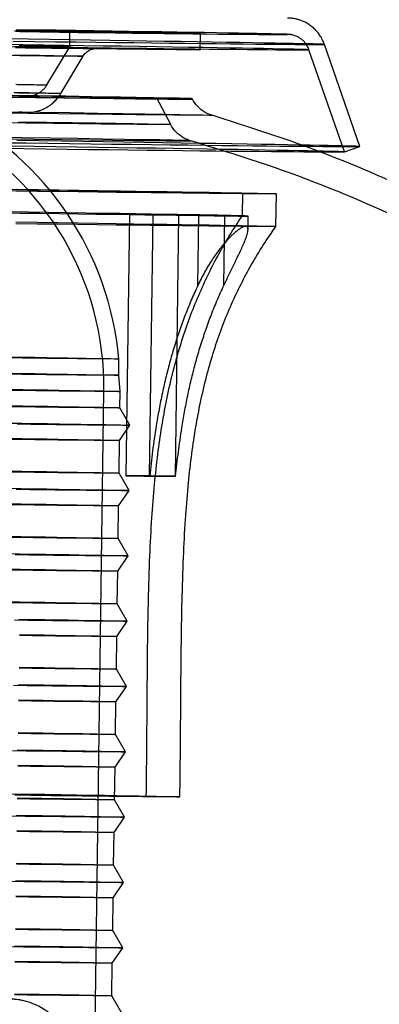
# Model space of a CAD drawing. Header units: millimetres. Extents: x 591 to 936, y 334 to 746.
# Tile 31 of 256: x 874 to 885, y 387 to 417. Entities that reach past the tile are written whole.
import ezdxf

# ---------------------------------------------------------------- set-up
doc = ezdxf.new("R2010")
doc.units = ezdxf.units.MM

msp = doc.modelspace()

# ---------------------------------------------------------------- linework, layer by layer
at = {"color": 7, "linetype": 'Continuous', "lineweight": 25}
for p, q in [((875.279, 416.579), (875.286, 417.044)), ((879.278, 416.489), (879.285, 416.989)), ((874.582, 415.409), (875.279, 416.579)), ((884.169, 413.526), (883.08, 416.652)), ((875.011, 415.153), (875.688, 416.289)), ((883.697, 413.362), (882.608, 416.487)), ((878.373, 414.199), (877.952, 415.005)), ((879.039, 414.976), (879.032, 414.99)), ((883.697, 413.361), (884.169, 413.526)), ((880.572, 411.409), (880.581, 412.093)), ((881.597, 411.078), (881.611, 412.078)), ((877.113, 411.448), (877.002, 403.448)), ((877.721, 403.436), (877.832, 411.435)), ((877.832, 411.435), (879.234, 411.415)), ((878.515, 403.43), (878.626, 411.429)), ((880.028, 411.408), (878.626, 411.429)), ((879.205, 409.274), (879.234, 411.415)), ((879.998, 409.267), (880.028, 411.408)), ((880.741, 410.98), (880.747, 411.396)), ((880.684, 411.08), (880.654, 411.08)), ((876.782, 406.522), (876.789, 407.022)), ((876.827, 406.027), (876.782, 406.522)), ((876.029, 384.536), (876.327, 406.034)), ((876.82, 405.527), (876.827, 406.027)), ((877.126, 404.992), (876.82, 405.527)), ((876.806, 404.527), (877.126, 404.992)), ((876.792, 403.527), (876.806, 404.527)), ((877.098, 402.992), (876.792, 403.527)), ((877.721, 403.436), (877.731, 403.436)), ((878.524, 403.43), (878.515, 403.43)), ((876.779, 402.527), (877.098, 402.992)), ((876.765, 401.527), (876.779, 402.527)), ((877.071, 400.993), (876.765, 401.528)), ((876.751, 400.528), (877.071, 400.993)), ((876.737, 399.528), (876.751, 400.528)), ((877.043, 398.993), (876.737, 399.528)), ((876.723, 398.528), (877.043, 398.993)), ((876.709, 397.528), (876.723, 398.528)), ((877.015, 396.993), (876.709, 397.528)), ((876.695, 396.528), (877.015, 396.993)), ((876.681, 395.528), (876.695, 396.528)), ((876.987, 394.993), (876.681, 395.528)), ((876.668, 394.528), (876.987, 394.993)), ((876.654, 393.528), (876.668, 394.528)), ((876.96, 392.993), (876.654, 393.528)), ((876.64, 392.528), (876.96, 392.993)), ((876.626, 391.528), (876.64, 392.528)), ((876.932, 390.994), (876.626, 391.529)), ((876.612, 390.529), (876.932, 390.994)), ((876.598, 389.529), (876.612, 390.529)), ((876.904, 388.994), (876.598, 389.529)), ((876.584, 388.529), (876.904, 388.994)), ((876.57, 387.529), (876.584, 388.529)), ((876.876, 386.994), (876.57, 387.529))]:
    msp.add_line(p, q, dxfattribs=at)
at = {"color": 7, "linetype": 'Continuous', "lineweight": 25, "flags": 128}
for points in [[(873.741, 417.076), (873.986, 417.072), (874.212, 417.068), (874.417, 417.065), (874.602, 417.061), (874.766, 417.058), (874.908, 417.055), (875.028, 417.052), (875.125, 417.05), (875.2, 417.048), (875.251, 417.047), (875.28, 417.045), (875.285, 417.044), (875.266, 417.043), (875.225, 417.043), (875.16, 417.043), (875.073, 417.043), (874.963, 417.044), (874.83, 417.045), (874.676, 417.046), (874.5, 417.048), (874.303, 417.05), (874.086, 417.052), (873.849, 417.054), (873.593, 417.057)], [(873.726, 417.089), (874.163, 417.082), (874.587, 417.075), (874.997, 417.069), (875.392, 417.063), (875.772, 417.057), (876.135, 417.051), (876.482, 417.045), (876.811, 417.04), (877.122, 417.034), (877.414, 417.029), (877.686, 417.024), (877.939, 417.02), (878.17, 417.016), (878.382, 417.012), (878.571, 417.008), (878.739, 417.004), (878.885, 417.001), (879.009, 416.998), (879.11, 416.996), (879.188, 416.994), (879.244, 416.992), (879.276, 416.99), (879.285, 416.989), (879.271, 416.988), (879.234, 416.987), (879.175, 416.987), (879.092, 416.987), (878.986, 416.987), (878.858, 416.988), (878.708, 416.989), (878.535, 416.99), (878.341, 416.992), (878.126, 416.994), (877.89, 416.996), (877.634, 416.998), (877.357, 417.001), (877.062, 417.004), (876.747, 417.008), (876.415, 417.011), (876.065, 417.015), (875.698, 417.02), (875.315, 417.024), (874.917, 417.029), (874.504, 417.034), (874.077, 417.039), (873.638, 417.045)], [(873.748, 417.042), (874.366, 417.034), (874.969, 417.026), (875.554, 417.019), (876.121, 417.012), (876.668, 417.005), (877.194, 416.999), (877.697, 416.993), (878.177, 416.987), (878.633, 416.982), (879.062, 416.978), (879.465, 416.973), (879.841, 416.969), (880.188, 416.966), (880.506, 416.963), (880.794, 416.96), (881.051, 416.958), (881.277, 416.956), (881.471, 416.955), (881.634, 416.955), (881.763, 416.954), (881.86, 416.954), (881.924, 416.955), (881.954, 416.956), (881.951, 416.958), (881.915, 416.96), (881.846, 416.962), (881.744, 416.965), (881.608, 416.969), (881.441, 416.973), (881.241, 416.977), (881.01, 416.982), (880.747, 416.987), (880.454, 416.992), (880.131, 416.998), (879.779, 417.004), (879.399, 417.011), (878.991, 417.018), (878.557, 417.025), (878.098, 417.033), (877.613, 417.04), (877.106, 417.048), (876.577, 417.057), (876.026, 417.065), (875.456, 417.074), (874.868, 417.083), (874.262, 417.092), (873.641, 417.102)], [(873.489, 416.583), (874.133, 416.574), (874.763, 416.566), (875.377, 416.559), (875.973, 416.551), (876.55, 416.544), (877.108, 416.537), (877.645, 416.531), (878.159, 416.525), (878.649, 416.519), (879.116, 416.514), (879.556, 416.509), (879.97, 416.505), (880.356, 416.501), (880.715, 416.497), (881.044, 416.494), (881.343, 416.491), (881.612, 416.489), (881.849, 416.487), (882.055, 416.486), (882.229, 416.485), (882.371, 416.485), (882.48, 416.485), (882.555, 416.485), (882.598, 416.486), (882.608, 416.488), (882.584, 416.49), (882.527, 416.492), (882.437, 416.495), (882.314, 416.498), (882.158, 416.502), (881.97, 416.506), (881.75, 416.51), (881.499, 416.515), (881.217, 416.521), (880.905, 416.527), (880.563, 416.533), (880.193, 416.539), (879.794, 416.546), (879.369, 416.553), (878.917, 416.561), (878.44, 416.568), (877.939, 416.577), (877.415, 416.585), (876.869, 416.593), (876.303, 416.602), (875.717, 416.611), (875.113, 416.621), (874.492, 416.63), (873.856, 416.639), (873.206, 416.649)], [(873.539, 416.752), (874.197, 416.743), (874.84, 416.735), (875.468, 416.727), (876.078, 416.72), (876.67, 416.712), (877.243, 416.705), (877.794, 416.699), (878.324, 416.693), (878.83, 416.687), (879.313, 416.681), (879.77, 416.676), (880.2, 416.671), (880.604, 416.667), (880.979, 416.663), (881.326, 416.66), (881.643, 416.657), (881.93, 416.654), (882.186, 416.652), (882.411, 416.651), (882.604, 416.65), (882.765, 416.649), (882.893, 416.649), (882.988, 416.649), (883.05, 416.65), (883.078, 416.651), (883.074, 416.653), (883.036, 416.655), (882.965, 416.658), (882.861, 416.661), (882.724, 416.664), (882.554, 416.668), (882.353, 416.672), (882.119, 416.677), (881.854, 416.682), (881.559, 416.688), (881.234, 416.694), (880.879, 416.7), (880.496, 416.707), (880.084, 416.714), (879.646, 416.721), (879.182, 416.729), (878.693, 416.737), (878.18, 416.745), (877.645, 416.754), (877.087, 416.762), (876.509, 416.771), (875.912, 416.781), (875.297, 416.79), (874.665, 416.8), (874.017, 416.809), (873.356, 416.819)], [(873.586, 416.592), (873.842, 416.589), (874.079, 416.587), (874.296, 416.584), (874.493, 416.583), (874.669, 416.581), (874.824, 416.58), (874.956, 416.579), (875.066, 416.578), (875.154, 416.578), (875.219, 416.578), (875.26, 416.578), (875.278, 416.579), (875.273, 416.58), (875.245, 416.581), (875.193, 416.583), (875.119, 416.585), (875.022, 416.587), (874.902, 416.59), (874.76, 416.593), (874.596, 416.596), (874.411, 416.599), (874.205, 416.603), (873.979, 416.607), (873.734, 416.611)], [(873.624, 416.554), (873.931, 416.55), (874.221, 416.547), (874.493, 416.544), (874.746, 416.541), (874.98, 416.539), (875.193, 416.537), (875.385, 416.535), (875.556, 416.534), (875.705, 416.533), (875.832, 416.532), (875.937, 416.531), (876.018, 416.531), (876.077, 416.531), (876.112, 416.532), (876.125, 416.533), (876.113, 416.534), (876.079, 416.535), (876.021, 416.537), (875.941, 416.539), (875.837, 416.542), (875.711, 416.544), (875.563, 416.547), (875.393, 416.551), (875.201, 416.554), (874.989, 416.558), (874.756, 416.562), (874.504, 416.567), (874.233, 416.571), (873.944, 416.576), (873.637, 416.581)], [(873.719, 416.589), (874.156, 416.582), (874.58, 416.575), (874.99, 416.569), (875.385, 416.563), (875.765, 416.557), (876.128, 416.551), (876.475, 416.545), (876.804, 416.54), (877.115, 416.534), (877.407, 416.529), (877.679, 416.525), (877.932, 416.52), (878.164, 416.516), (878.375, 416.512), (878.564, 416.508), (878.732, 416.505), (878.878, 416.501), (879.002, 416.499), (879.103, 416.496), (879.181, 416.494), (879.237, 416.492), (879.269, 416.49), (879.278, 416.489), (879.264, 416.488), (879.227, 416.487), (879.168, 416.487), (879.085, 416.487), (878.979, 416.487), (878.851, 416.488), (878.701, 416.489), (878.528, 416.49), (878.334, 416.492), (878.119, 416.494), (877.883, 416.496), (877.627, 416.498), (877.35, 416.501), (877.055, 416.504), (876.74, 416.508), (876.408, 416.512), (876.058, 416.516), (875.691, 416.52), (875.308, 416.524), (874.91, 416.529), (874.497, 416.534), (874.07, 416.539), (873.631, 416.545)], [(873.554, 416.331), (873.839, 416.326), (874.106, 416.322), (874.355, 416.317), (874.584, 416.313), (874.793, 416.31), (874.981, 416.306), (875.148, 416.303), (875.293, 416.3), (875.416, 416.297), (875.516, 416.295), (875.594, 416.293), (875.648, 416.291), (875.68, 416.29), (875.688, 416.289), (875.673, 416.288), (875.634, 416.287), (875.573, 416.287), (875.488, 416.288), (875.381, 416.288), (875.251, 416.289), (875.099, 416.29), (874.926, 416.292), (874.731, 416.293), (874.516, 416.296), (874.281, 416.298), (874.027, 416.301), (873.754, 416.304), (873.463, 416.307)], [(873.628, 415.43), (873.821, 415.427), (873.994, 415.424), (874.145, 415.421), (874.274, 415.418), (874.381, 415.416), (874.466, 415.414), (874.527, 415.412), (874.566, 415.41), (874.581, 415.409), (874.574, 415.408), (874.543, 415.408), (874.488, 415.408), (874.411, 415.408), (874.312, 415.408), (874.189, 415.409), (874.045, 415.41), (873.88, 415.412), (873.693, 415.414)], [(872.797, 415.053), (873.763, 415.041), (874.671, 415.03), (875.511, 415.02), (876.276, 415.011), (876.958, 415.004), (877.552, 414.998), (878.051, 414.993), (878.452, 414.99), (878.75, 414.988), (878.942, 414.988), (879.027, 414.989), (879.004, 414.992), (878.873, 414.996), (878.636, 415.002)], [(873.29, 415.034), (874.229, 415.022), (875.104, 415.011), (875.908, 415.002), (876.633, 414.994), (877.272, 414.987), (877.82, 414.982), (878.271, 414.978), (878.621, 414.975), (878.866, 414.974), (879.005, 414.975), (879.036, 414.977), (878.959, 414.981), (878.775, 414.986), (878.485, 414.992), (878.091, 415), (877.599, 415.009), (877.011, 415.019), (876.335, 415.031), (875.576, 415.043), (874.74, 415.056), (873.837, 415.07), (872.874, 415.085)], [(878.636, 415.002), (878.294, 415.009), (877.851, 415.018), (877.311, 415.027), (876.678, 415.038), (875.96, 415.05), (875.162, 415.063), (874.292, 415.076), (873.359, 415.091)], [(877.593, 415.016), (877.266, 415.023), (876.837, 415.031), (876.313, 415.04), (875.698, 415.051), (874.998, 415.062), (874.221, 415.074), (873.374, 415.088)], [(873.569, 415.183), (873.807, 415.179), (874.024, 415.175), (874.222, 415.172), (874.398, 415.168), (874.553, 415.165), (874.686, 415.163), (874.797, 415.16), (874.885, 415.158), (874.95, 415.156), (874.992, 415.155), (875.01, 415.153), (875.005, 415.153), (874.977, 415.152), (874.926, 415.152), (874.851, 415.152), (874.754, 415.152), (874.634, 415.153), (874.492, 415.154), (874.328, 415.156), (874.143, 415.157), (873.937, 415.159), (873.711, 415.162)], [(873.724, 415.075), (873.819, 415.073), (873.891, 415.071), (873.941, 415.069), (873.966, 415.068), (873.969, 415.067), (873.948, 415.067), (873.904, 415.066), (873.837, 415.066), (873.747, 415.067)], [(873.527, 415.047), (874.362, 415.037), (875.126, 415.028), (875.812, 415.02), (876.412, 415.014), (876.919, 415.009), (877.33, 415.005), (877.64, 415.003), (877.844, 415.003), (877.943, 415.004), (877.933, 415.006), (877.816, 415.01), (877.593, 415.016)], [(873.415, 414.591), (874.384, 414.577), (875.293, 414.562), (876.133, 414.549), (876.896, 414.536), (877.576, 414.525), (878.167, 414.515), (878.664, 414.505), (879.063, 414.497), (879.359, 414.491), (879.551, 414.486), (879.636, 414.482), (879.614, 414.48), (879.485, 414.479), (879.251, 414.48), (878.912, 414.482), (878.473, 414.486), (877.937, 414.491), (877.309, 414.497), (876.594, 414.505), (875.799, 414.514), (874.93, 414.525), (873.996, 414.536), (873.004, 414.549)], [(873.74, 414.567), (873.83, 414.566), (873.897, 414.566), (873.941, 414.567), (873.962, 414.567), (873.959, 414.568), (873.934, 414.569), (873.884, 414.571), (873.812, 414.573), (873.717, 414.575)], [(877.999, 414.211), (878.229, 414.205), (878.352, 414.201), (878.366, 414.199), (878.271, 414.197), (878.069, 414.198), (877.761, 414.2), (877.351, 414.203), (876.842, 414.208), (876.24, 414.214), (875.55, 414.222), (874.78, 414.231), (873.937, 414.241), (873.029, 414.252)], [(873.708, 414.284), (874.569, 414.271), (875.359, 414.258), (876.07, 414.246), (876.695, 414.236), (877.229, 414.226), (877.665, 414.218), (877.999, 414.211)], [(873.254, 413.758), (874.19, 413.747), (875.063, 413.736), (875.864, 413.727), (876.587, 413.719), (877.224, 413.712), (877.77, 413.707), (878.219, 413.703), (878.568, 413.7), (878.813, 413.699), (878.951, 413.7), (878.982, 413.702), (878.906, 413.705), (878.722, 413.71), (878.432, 413.717), (878.04, 413.725), (877.549, 413.734), (876.964, 413.744), (876.29, 413.755), (875.532, 413.768), (874.7, 413.781), (873.799, 413.795), (872.839, 413.809)], [(873.232, 413.643), (873.926, 413.634), (874.607, 413.625), (875.273, 413.616), (875.924, 413.608), (876.558, 413.6), (877.174, 413.593), (877.771, 413.585), (878.347, 413.579), (878.901, 413.572), (879.433, 413.566), (879.94, 413.56), (880.423, 413.554), (880.881, 413.549), (881.311, 413.545), (881.714, 413.541), (882.088, 413.537), (882.434, 413.534), (882.75, 413.531), (883.035, 413.528), (883.289, 413.526), (883.512, 413.525), (883.703, 413.524), (883.862, 413.523), (883.988, 413.523), (884.081, 413.524), (884.141, 413.524), (884.168, 413.526), (884.161, 413.527), (884.122, 413.53), (884.049, 413.532), (883.943, 413.535), (883.805, 413.539), (883.634, 413.543), (883.431, 413.547), (883.196, 413.552), (882.93, 413.558), (882.633, 413.563), (882.306, 413.569), (881.949, 413.576), (881.564, 413.582), (881.15, 413.59), (880.71, 413.597), (880.242, 413.605), (879.75, 413.613), (879.233, 413.621), (878.692, 413.63), (878.13, 413.639), (877.546, 413.648), (876.942, 413.657), (876.319, 413.667), (875.678, 413.677), (875.021, 413.687), (874.349, 413.697), (873.663, 413.707)], [(873.199, 413.473), (873.88, 413.464), (874.549, 413.456), (875.202, 413.448), (875.84, 413.439), (876.461, 413.432), (877.063, 413.424), (877.645, 413.417), (878.207, 413.411), (878.746, 413.404), (879.263, 413.398), (879.755, 413.393), (880.222, 413.387), (880.663, 413.383), (881.077, 413.378), (881.463, 413.374), (881.821, 413.371), (882.149, 413.368), (882.447, 413.365), (882.714, 413.363), (882.95, 413.361), (883.154, 413.36), (883.327, 413.359), (883.466, 413.359), (883.573, 413.359), (883.647, 413.36), (883.688, 413.361), (883.696, 413.362), (883.67, 413.364), (883.612, 413.367), (883.52, 413.37), (883.395, 413.373), (883.238, 413.377), (883.048, 413.381), (882.827, 413.386), (882.574, 413.391), (882.29, 413.396), (881.976, 413.402), (881.632, 413.408), (881.259, 413.415), (880.858, 413.422), (880.429, 413.429), (879.974, 413.437), (879.493, 413.444), (878.988, 413.453), (878.459, 413.461), (877.907, 413.47), (877.334, 413.479), (876.741, 413.488), (876.129, 413.498), (875.499, 413.507), (874.852, 413.517), (874.191, 413.527), (873.515, 413.537)], [(873.399, 412.219), (874.025, 412.209), (874.632, 412.2), (875.218, 412.191), (875.78, 412.182), (876.319, 412.173), (876.831, 412.165), (877.315, 412.157), (877.771, 412.15), (878.196, 412.143), (878.589, 412.136), (878.95, 412.129), (879.276, 412.123), (879.568, 412.118), (879.825, 412.113), (880.045, 412.108), (880.227, 412.104), (880.373, 412.101), (880.48, 412.098), (880.549, 412.095), (880.579, 412.093), (880.571, 412.092), (880.524, 412.091), (880.439, 412.09), (880.316, 412.09), (880.154, 412.091), (879.956, 412.092), (879.72, 412.094), (879.449, 412.096), (879.142, 412.099), (878.8, 412.102), (878.426, 412.106), (878.019, 412.111), (877.581, 412.115), (877.113, 412.121), (876.616, 412.126), (876.093, 412.133), (875.544, 412.139), (874.972, 412.146), (874.377, 412.154), (873.761, 412.161), (873.128, 412.169)], [(873.645, 412.217), (874.299, 412.208), (874.934, 412.198), (875.549, 412.188), (876.142, 412.179), (876.712, 412.17), (877.256, 412.162), (877.774, 412.153), (878.264, 412.145), (878.724, 412.138), (879.154, 412.13), (879.553, 412.123), (879.919, 412.117), (880.251, 412.111), (880.548, 412.105), (880.81, 412.1), (881.036, 412.095), (881.225, 412.091), (881.377, 412.087), (881.492, 412.084), (881.568, 412.081), (881.606, 412.079), (881.606, 412.078), (881.568, 412.076), (881.491, 412.076), (881.377, 412.076), (881.225, 412.076), (881.035, 412.077), (880.809, 412.079), (880.547, 412.081), (880.25, 412.084), (879.917, 412.087), (879.552, 412.09), (879.153, 412.094), (878.723, 412.099), (878.262, 412.104), (877.772, 412.11), (877.254, 412.116), (876.71, 412.122), (876.14, 412.129), (875.547, 412.136), (874.932, 412.144), (874.297, 412.152), (873.643, 412.16)], [(873.389, 411.535), (874.016, 411.525), (874.623, 411.516), (875.208, 411.507), (875.771, 411.498), (876.309, 411.49), (876.821, 411.481), (877.306, 411.474), (877.761, 411.466), (878.186, 411.459), (878.579, 411.452), (878.94, 411.446), (879.267, 411.44), (879.559, 411.434), (879.815, 411.429), (880.035, 411.425), (880.218, 411.421), (880.363, 411.417), (880.471, 411.414), (880.54, 411.411), (880.57, 411.409), (880.562, 411.408), (880.515, 411.407), (880.43, 411.406), (880.306, 411.407), (880.145, 411.407), (879.946, 411.408), (879.711, 411.41), (879.439, 411.413), (879.132, 411.415), (878.791, 411.419), (878.416, 411.423), (878.009, 411.427), (877.571, 411.432), (877.103, 411.437), (876.607, 411.443), (876.084, 411.449), (875.535, 411.455), (874.962, 411.462), (874.367, 411.47), (873.752, 411.478), (873.118, 411.486)], [(878.626, 411.429), (878.536, 411.43), (878.444, 411.432), (878.351, 411.433), (878.256, 411.434), (878.161, 411.436), (878.067, 411.437), (877.974, 411.438), (877.883, 411.439), (877.794, 411.44), (877.709, 411.442), (877.627, 411.443), (877.549, 411.443), (877.477, 411.444), (877.41, 411.445), (877.348, 411.446), (877.293, 411.446), (877.245, 411.447), (877.204, 411.447), (877.171, 411.448), (877.144, 411.448), (877.126, 411.448), (877.116, 411.448), (877.114, 411.448), (877.119, 411.447), (877.133, 411.447), (877.155, 411.446), (877.184, 411.446), (877.221, 411.445), (877.265, 411.444), (877.317, 411.443), (877.374, 411.442), (877.438, 411.441), (877.508, 411.44), (877.583, 411.439), (877.662, 411.438), (877.745, 411.437), (877.832, 411.435)], [(873.632, 411.218), (874.285, 411.208), (874.92, 411.198), (875.535, 411.189), (876.128, 411.179), (876.698, 411.17), (877.242, 411.162), (877.76, 411.153), (878.25, 411.145), (878.71, 411.138), (879.141, 411.13), (879.539, 411.123), (879.905, 411.117), (880.237, 411.111), (880.534, 411.105), (880.796, 411.1), (881.022, 411.095), (881.211, 411.091), (881.363, 411.087), (881.478, 411.084), (881.554, 411.081), (881.592, 411.079), (881.592, 411.078), (881.554, 411.077), (881.477, 411.076), (881.363, 411.076), (881.211, 411.076), (881.022, 411.077), (880.796, 411.079), (880.533, 411.081), (880.236, 411.084), (879.904, 411.087), (879.538, 411.09), (879.139, 411.095), (878.709, 411.099), (878.248, 411.104), (877.758, 411.11), (877.24, 411.116), (876.696, 411.122), (876.126, 411.129), (875.533, 411.136), (874.918, 411.144), (874.283, 411.152), (873.629, 411.16)], [(879.234, 411.415), (879.324, 411.413), (879.416, 411.412), (879.51, 411.411), (879.604, 411.409), (879.699, 411.408), (879.793, 411.407), (879.886, 411.405), (879.978, 411.404), (880.066, 411.403), (880.152, 411.402), (880.234, 411.401), (880.311, 411.4), (880.384, 411.399), (880.451, 411.398), (880.512, 411.398), (880.567, 411.397), (880.615, 411.397), (880.656, 411.396), (880.69, 411.396), (880.716, 411.396), (880.734, 411.396), (880.744, 411.396), (880.747, 411.396), (880.741, 411.396), (880.727, 411.397), (880.706, 411.397), (880.676, 411.398), (880.639, 411.399), (880.595, 411.399), (880.544, 411.4), (880.486, 411.401), (880.422, 411.402), (880.353, 411.403), (880.278, 411.404), (880.198, 411.406), (880.115, 411.407), (880.028, 411.408)], [(873.414, 407.085), (873.824, 407.079), (874.213, 407.072), (874.578, 407.066), (874.919, 407.061), (875.234, 407.055), (875.523, 407.05), (875.784, 407.046), (876.016, 407.041), (876.219, 407.037), (876.392, 407.034), (876.534, 407.031), (876.645, 407.028), (876.725, 407.026), (876.773, 407.024), (876.789, 407.022), (876.773, 407.021), (876.725, 407.021), (876.645, 407.02), (876.534, 407.021), (876.392, 407.022), (876.219, 407.023), (876.016, 407.025), (875.784, 407.027), (875.523, 407.029), (875.235, 407.032), (874.92, 407.035), (874.579, 407.039), (874.214, 407.043), (873.825, 407.048), (873.415, 407.053)], [(873.407, 406.585), (873.817, 406.579), (874.206, 406.572), (874.571, 406.567), (874.912, 406.561), (875.227, 406.555), (875.516, 406.55), (875.777, 406.546), (876.009, 406.541), (876.212, 406.537), (876.385, 406.534), (876.527, 406.531), (876.638, 406.528), (876.718, 406.526), (876.766, 406.524), (876.782, 406.522), (876.766, 406.521), (876.718, 406.521), (876.638, 406.521), (876.527, 406.521), (876.385, 406.522), (876.212, 406.523), (876.009, 406.525), (875.777, 406.527), (875.516, 406.529), (875.228, 406.532), (874.913, 406.536), (874.572, 406.539), (874.207, 406.543), (873.818, 406.548), (873.408, 406.553)], [(873.433, 406.09), (873.846, 406.084), (874.237, 406.078), (874.604, 406.072), (874.947, 406.066), (875.264, 406.06), (875.554, 406.055), (875.816, 406.051), (876.05, 406.046), (876.254, 406.042), (876.428, 406.039), (876.571, 406.036), (876.683, 406.033), (876.763, 406.03), (876.811, 406.029), (876.827, 406.027), (876.811, 406.026), (876.763, 406.025), (876.683, 406.025), (876.571, 406.026), (876.428, 406.026), (876.254, 406.028), (876.05, 406.029), (875.817, 406.032), (875.555, 406.034), (875.265, 406.037), (874.948, 406.04), (874.605, 406.044), (874.238, 406.048), (873.847, 406.053), (873.434, 406.058)], [(873.449, 406.089), (873.832, 406.083), (874.192, 406.077), (874.528, 406.071), (874.838, 406.066), (875.121, 406.061), (875.376, 406.056), (875.603, 406.052), (875.799, 406.048), (875.966, 406.045), (876.101, 406.042), (876.205, 406.039), (876.278, 406.037), (876.318, 406.035), (876.326, 406.034), (876.302, 406.033), (876.246, 406.032), (876.158, 406.032), (876.038, 406.033), (875.887, 406.034), (875.705, 406.035), (875.494, 406.037), (875.253, 406.039), (874.984, 406.042), (874.687, 406.045), (874.364, 406.049), (874.016, 406.053), (873.644, 406.057)], [(873.426, 405.59), (873.839, 405.584), (874.23, 405.578), (874.597, 405.572), (874.94, 405.566), (875.257, 405.56), (875.547, 405.555), (875.809, 405.551), (876.043, 405.546), (876.247, 405.542), (876.421, 405.539), (876.564, 405.536), (876.676, 405.533), (876.756, 405.53), (876.804, 405.529), (876.82, 405.527), (876.804, 405.526), (876.756, 405.526), (876.676, 405.525), (876.564, 405.526), (876.421, 405.527), (876.247, 405.528), (876.044, 405.529), (875.81, 405.532), (875.548, 405.534), (875.258, 405.537), (874.941, 405.54), (874.598, 405.544), (874.231, 405.548), (873.84, 405.553), (873.427, 405.558)], [(873.379, 405.061), (873.809, 405.055), (874.219, 405.048), (874.605, 405.042), (874.968, 405.036), (875.306, 405.03), (875.618, 405.025), (875.903, 405.02), (876.16, 405.015), (876.388, 405.011), (876.586, 405.007), (876.754, 405.003), (876.892, 405), (876.998, 404.998), (877.072, 404.995), (877.115, 404.993), (877.126, 404.992), (877.104, 404.991), (877.051, 404.991), (876.966, 404.99), (876.85, 404.991), (876.702, 404.992), (876.524, 404.993), (876.316, 404.995), (876.078, 404.997), (875.812, 404.999), (875.518, 405.002), (875.197, 405.006), (874.851, 405.01), (874.48, 405.014), (874.086, 405.018), (873.669, 405.023)], [(873.413, 404.591), (873.825, 404.584), (874.216, 404.578), (874.583, 404.572), (874.926, 404.566), (875.243, 404.561), (875.533, 404.556), (875.796, 404.551), (876.029, 404.546), (876.233, 404.542), (876.407, 404.539), (876.55, 404.536), (876.662, 404.533), (876.742, 404.531), (876.79, 404.529), (876.806, 404.527), (876.79, 404.526), (876.742, 404.526), (876.662, 404.525), (876.55, 404.526), (876.407, 404.527), (876.234, 404.528), (876.03, 404.53), (875.796, 404.532), (875.534, 404.534), (875.244, 404.537), (874.927, 404.541), (874.584, 404.544), (874.217, 404.549), (873.826, 404.553), (873.414, 404.558)], [(873.399, 403.591), (873.812, 403.584), (874.202, 403.578), (874.57, 403.572), (874.912, 403.566), (875.229, 403.561), (875.519, 403.556), (875.782, 403.551), (876.015, 403.547), (876.219, 403.543), (876.393, 403.539), (876.536, 403.536), (876.648, 403.533), (876.728, 403.531), (876.776, 403.529), (876.792, 403.527), (876.776, 403.526), (876.728, 403.526), (876.648, 403.526), (876.536, 403.526), (876.394, 403.527), (876.22, 403.528), (876.016, 403.53), (875.782, 403.532), (875.52, 403.534), (875.23, 403.537), (874.913, 403.541), (874.57, 403.544), (874.203, 403.549), (873.812, 403.553), (873.4, 403.558)], [(878.515, 403.43), (878.425, 403.431), (878.333, 403.432), (878.24, 403.434), (878.145, 403.435), (878.05, 403.436), (877.956, 403.438), (877.863, 403.439), (877.772, 403.44), (877.683, 403.441), (877.598, 403.442), (877.516, 403.443), (877.438, 403.444), (877.366, 403.445), (877.299, 403.446), (877.237, 403.447), (877.182, 403.447), (877.134, 403.448), (877.093, 403.448), (877.06, 403.448), (877.033, 403.448), (877.015, 403.449), (877.005, 403.448), (877.003, 403.448), (877.008, 403.448), (877.022, 403.448), (877.044, 403.447), (877.073, 403.446), (877.11, 403.446), (877.154, 403.445), (877.206, 403.444), (877.263, 403.443), (877.327, 403.442), (877.397, 403.441), (877.472, 403.44), (877.551, 403.439), (877.634, 403.437), (877.721, 403.436)], [(873.351, 403.062), (873.782, 403.055), (874.191, 403.048), (874.578, 403.042), (874.941, 403.036), (875.279, 403.03), (875.59, 403.025), (875.875, 403.02), (876.132, 403.015), (876.36, 403.011), (876.558, 403.007), (876.727, 403.004), (876.864, 403), (876.97, 402.998), (877.045, 402.995), (877.087, 402.994), (877.098, 402.992), (877.077, 402.991), (877.023, 402.991), (876.938, 402.991), (876.822, 402.991), (876.674, 402.992), (876.496, 402.993), (876.288, 402.995), (876.05, 402.997), (875.784, 403), (875.49, 403.003), (875.169, 403.006), (874.823, 403.01), (874.452, 403.014), (874.058, 403.019), (873.641, 403.024)], [(873.385, 402.591), (873.798, 402.584), (874.188, 402.578), (874.556, 402.572), (874.898, 402.566), (875.215, 402.561), (875.506, 402.556), (875.768, 402.551), (876.001, 402.547), (876.205, 402.543), (876.379, 402.539), (876.522, 402.536), (876.634, 402.533), (876.714, 402.531), (876.762, 402.529), (876.779, 402.527), (876.762, 402.526), (876.714, 402.526), (876.634, 402.526), (876.523, 402.526), (876.38, 402.527), (876.206, 402.528), (876.002, 402.53), (875.768, 402.532), (875.506, 402.534), (875.216, 402.537), (874.899, 402.541), (874.557, 402.545), (874.189, 402.549), (873.799, 402.553), (873.386, 402.558)], [(873.371, 401.591), (873.784, 401.584), (874.175, 401.578), (874.542, 401.572), (874.885, 401.566), (875.202, 401.561), (875.492, 401.556), (875.754, 401.551), (875.988, 401.547), (876.192, 401.543), (876.365, 401.539), (876.508, 401.536), (876.62, 401.533), (876.7, 401.531), (876.749, 401.529), (876.765, 401.527), (876.749, 401.526), (876.7, 401.526), (876.62, 401.526), (876.509, 401.526), (876.366, 401.527), (876.192, 401.528), (875.988, 401.53), (875.755, 401.532), (875.492, 401.534), (875.202, 401.537), (874.885, 401.541), (874.543, 401.545), (874.175, 401.549), (873.785, 401.553), (873.372, 401.558)], [(873.323, 401.062), (873.754, 401.055), (874.163, 401.049), (874.55, 401.042), (874.913, 401.036), (875.251, 401.031), (875.563, 401.025), (875.848, 401.02), (876.104, 401.016), (876.332, 401.011), (876.531, 401.007), (876.699, 401.004), (876.836, 401.001), (876.942, 400.998), (877.017, 400.996), (877.059, 400.994), (877.07, 400.992), (877.049, 400.991), (876.996, 400.991), (876.911, 400.991), (876.794, 400.991), (876.647, 400.992), (876.468, 400.993), (876.26, 400.995), (876.023, 400.997), (875.756, 401), (875.462, 401.003), (875.142, 401.006), (874.795, 401.01), (874.424, 401.014), (874.03, 401.019), (873.614, 401.024)], [(873.357, 400.591), (873.77, 400.584), (874.161, 400.578), (874.528, 400.572), (874.871, 400.566), (875.188, 400.561), (875.478, 400.556), (875.74, 400.551), (875.974, 400.547), (876.178, 400.543), (876.352, 400.539), (876.495, 400.536), (876.606, 400.533), (876.686, 400.531), (876.735, 400.529), (876.751, 400.528), (876.735, 400.527), (876.687, 400.526), (876.607, 400.526), (876.495, 400.526), (876.352, 400.527), (876.178, 400.528), (875.974, 400.53), (875.741, 400.532), (875.478, 400.535), (875.188, 400.538), (874.872, 400.541), (874.529, 400.545), (874.162, 400.549), (873.771, 400.553), (873.358, 400.558)], [(873.343, 399.591), (873.756, 399.585), (874.147, 399.578), (874.514, 399.572), (874.857, 399.566), (875.174, 399.561), (875.464, 399.556), (875.726, 399.551), (875.96, 399.547), (876.164, 399.543), (876.338, 399.539), (876.481, 399.536), (876.592, 399.533), (876.673, 399.531), (876.721, 399.529), (876.737, 399.528), (876.721, 399.527), (876.673, 399.526), (876.593, 399.526), (876.481, 399.526), (876.338, 399.527), (876.164, 399.528), (875.96, 399.53), (875.727, 399.532), (875.465, 399.535), (875.175, 399.538), (874.858, 399.541), (874.515, 399.545), (874.148, 399.549), (873.757, 399.554), (873.344, 399.558)], [(873.726, 399.055), (874.135, 399.049), (874.522, 399.043), (874.885, 399.037), (875.223, 399.031), (875.535, 399.025), (875.82, 399.02), (876.077, 399.016), (876.305, 399.011), (876.503, 399.007), (876.671, 399.004), (876.808, 399.001), (876.915, 398.998), (876.989, 398.996), (877.032, 398.994), (877.042, 398.993), (877.021, 398.992), (876.968, 398.991), (876.883, 398.991), (876.766, 398.991), (876.619, 398.992), (876.441, 398.994), (876.232, 398.995), (875.995, 398.997), (875.729, 399), (875.435, 399.003), (875.114, 399.006), (874.768, 399.01), (874.397, 399.014), (874.002, 399.019), (873.586, 399.024)], [(873.742, 398.585), (874.133, 398.578), (874.5, 398.572), (874.843, 398.567), (875.16, 398.561), (875.45, 398.556), (875.712, 398.551), (875.946, 398.547), (876.15, 398.543), (876.324, 398.539), (876.467, 398.536), (876.579, 398.533), (876.659, 398.531), (876.707, 398.529), (876.723, 398.528), (876.707, 398.527), (876.659, 398.526), (876.579, 398.526), (876.467, 398.526), (876.324, 398.527), (876.15, 398.528), (875.946, 398.53), (875.713, 398.532), (875.451, 398.535), (875.161, 398.538), (874.844, 398.541), (874.501, 398.545), (874.134, 398.549), (873.743, 398.554)], [(873.728, 397.585), (874.119, 397.578), (874.486, 397.572), (874.829, 397.567), (875.146, 397.561), (875.436, 397.556), (875.698, 397.551), (875.932, 397.547), (876.136, 397.543), (876.31, 397.54), (876.453, 397.536), (876.565, 397.534), (876.645, 397.531), (876.693, 397.529), (876.709, 397.528), (876.693, 397.527), (876.645, 397.526), (876.565, 397.526), (876.453, 397.527), (876.31, 397.527), (876.137, 397.529), (875.933, 397.53), (875.699, 397.532), (875.437, 397.535), (875.147, 397.538), (874.83, 397.541), (874.487, 397.545), (874.12, 397.549), (873.729, 397.554)], [(873.698, 397.056), (874.108, 397.049), (874.494, 397.043), (874.857, 397.037), (875.195, 397.031), (875.507, 397.026), (875.792, 397.021), (876.049, 397.016), (876.277, 397.012), (876.475, 397.008), (876.643, 397.004), (876.781, 397.001), (876.887, 396.998), (876.961, 396.996), (877.004, 396.994), (877.015, 396.993), (876.993, 396.992), (876.94, 396.991), (876.855, 396.991), (876.739, 396.992), (876.591, 396.992), (876.413, 396.994), (876.205, 396.995), (875.967, 396.998), (875.701, 397), (875.407, 397.003), (875.086, 397.007), (874.74, 397.01), (874.369, 397.015), (873.975, 397.019), (873.558, 397.024)], [(873.714, 396.585), (874.105, 396.579), (874.472, 396.573), (874.815, 396.567), (875.132, 396.561), (875.422, 396.556), (875.685, 396.552), (875.918, 396.547), (876.122, 396.543), (876.296, 396.54), (876.439, 396.536), (876.551, 396.534), (876.631, 396.531), (876.679, 396.529), (876.695, 396.528), (876.679, 396.527), (876.631, 396.526), (876.551, 396.526), (876.439, 396.527), (876.296, 396.527), (876.123, 396.529), (875.919, 396.53), (875.685, 396.532), (875.423, 396.535), (875.133, 396.538), (874.816, 396.541), (874.473, 396.545), (874.106, 396.549), (873.715, 396.554)], [(873.701, 395.585), (874.091, 395.579), (874.459, 395.573), (874.801, 395.567), (875.118, 395.561), (875.408, 395.556), (875.671, 395.552), (875.904, 395.547), (876.108, 395.543), (876.282, 395.54), (876.425, 395.537), (876.537, 395.534), (876.617, 395.531), (876.665, 395.53), (876.681, 395.528), (876.665, 395.527), (876.617, 395.526), (876.537, 395.526), (876.425, 395.527), (876.283, 395.528), (876.109, 395.529), (875.905, 395.53), (875.671, 395.533), (875.409, 395.535), (875.119, 395.538), (874.802, 395.541), (874.459, 395.545), (874.092, 395.549), (873.701, 395.554)], [(873.671, 395.056), (874.08, 395.049), (874.467, 395.043), (874.83, 395.037), (875.168, 395.031), (875.479, 395.026), (875.764, 395.021), (876.021, 395.016), (876.249, 395.012), (876.447, 395.008), (876.616, 395.004), (876.753, 395.001), (876.859, 394.999), (876.934, 394.996), (876.976, 394.994), (876.987, 394.993), (876.966, 394.992), (876.912, 394.992), (876.827, 394.991), (876.711, 394.992), (876.563, 394.993), (876.385, 394.994), (876.177, 394.996), (875.939, 394.998), (875.673, 395), (875.379, 395.003), (875.058, 395.007), (874.712, 395.011), (874.341, 395.015), (873.947, 395.019), (873.53, 395.024)], [(873.687, 394.585), (874.077, 394.579), (874.445, 394.573), (874.787, 394.567), (875.104, 394.562), (875.395, 394.556), (875.657, 394.552), (875.89, 394.547), (876.094, 394.543), (876.268, 394.54), (876.411, 394.537), (876.523, 394.534), (876.603, 394.532), (876.651, 394.53), (876.668, 394.528), (876.651, 394.527), (876.603, 394.527), (876.523, 394.526), (876.412, 394.527), (876.269, 394.528), (876.095, 394.529), (875.891, 394.531), (875.657, 394.533), (875.395, 394.535), (875.105, 394.538), (874.788, 394.542), (874.446, 394.545), (874.078, 394.549), (873.688, 394.554)], [(873.455, 393.711), (873.999, 393.703), (874.52, 393.695), (875.017, 393.687), (875.487, 393.679), (875.93, 393.672), (876.344, 393.665), (876.727, 393.659), (877.078, 393.652), (877.396, 393.647), (877.681, 393.641), (877.93, 393.637), (878.144, 393.632), (878.321, 393.628), (878.461, 393.625), (878.563, 393.622), (878.628, 393.62), (878.654, 393.618), (878.643, 393.617), (878.593, 393.616), (878.505, 393.615), (878.379, 393.616), (878.216, 393.617), (878.017, 393.618), (877.781, 393.62), (877.51, 393.622), (877.205, 393.625), (876.866, 393.629), (876.495, 393.632), (876.093, 393.637), (875.661, 393.642), (875.201, 393.647), (874.715, 393.653), (874.203, 393.659), (873.667, 393.666)], [(873.622, 393.706), (874.107, 393.698), (874.567, 393.691), (875, 393.684), (875.404, 393.677), (875.778, 393.671), (876.121, 393.665), (876.431, 393.659), (876.708, 393.654), (876.949, 393.65), (877.155, 393.645), (877.324, 393.642), (877.456, 393.638), (877.55, 393.636), (877.607, 393.634), (877.625, 393.632), (877.605, 393.631), (877.547, 393.63), (877.452, 393.63), (877.318, 393.63), (877.148, 393.631), (876.941, 393.633), (876.698, 393.635), (876.421, 393.638), (876.109, 393.641), (875.766, 393.644), (875.39, 393.648), (874.985, 393.653), (874.551, 393.658), (874.09, 393.663), (873.604, 393.669)], [(873.673, 393.585), (874.064, 393.579), (874.431, 393.573), (874.774, 393.567), (875.091, 393.562), (875.381, 393.557), (875.643, 393.552), (875.877, 393.547), (876.081, 393.544), (876.254, 393.54), (876.397, 393.537), (876.509, 393.534), (876.589, 393.532), (876.638, 393.53), (876.654, 393.528), (876.638, 393.527), (876.589, 393.527), (876.509, 393.527), (876.398, 393.527), (876.255, 393.528), (876.081, 393.529), (875.877, 393.531), (875.644, 393.533), (875.381, 393.535), (875.091, 393.538), (874.774, 393.542), (874.432, 393.545), (874.064, 393.55), (873.674, 393.554)], [(873.643, 393.056), (874.052, 393.049), (874.439, 393.043), (874.802, 393.037), (875.14, 393.031), (875.452, 393.026), (875.737, 393.021), (875.993, 393.016), (876.221, 393.012), (876.42, 393.008), (876.588, 393.005), (876.725, 393.001), (876.831, 392.999), (876.906, 392.996), (876.948, 392.995), (876.959, 392.993), (876.938, 392.992), (876.885, 392.992), (876.8, 392.992), (876.683, 392.992), (876.536, 392.993), (876.357, 392.994), (876.149, 392.996), (875.912, 392.998), (875.645, 393.001), (875.351, 393.004), (875.031, 393.007), (874.684, 393.011), (874.313, 393.015), (873.919, 393.02), (873.503, 393.025)], [(873.659, 392.585), (874.05, 392.579), (874.417, 392.573), (874.76, 392.567), (875.077, 392.562), (875.367, 392.557), (875.629, 392.552), (875.863, 392.548), (876.067, 392.544), (876.241, 392.54), (876.384, 392.537), (876.495, 392.534), (876.575, 392.532), (876.624, 392.53), (876.64, 392.528), (876.624, 392.527), (876.576, 392.527), (876.496, 392.527), (876.384, 392.527), (876.241, 392.528), (876.067, 392.529), (875.863, 392.531), (875.63, 392.533), (875.367, 392.535), (875.077, 392.538), (874.761, 392.542), (874.418, 392.546), (874.051, 392.55), (873.66, 392.554)], [(873.645, 391.585), (874.036, 391.579), (874.403, 391.573), (874.746, 391.567), (875.063, 391.562), (875.353, 391.557), (875.615, 391.552), (875.849, 391.548), (876.053, 391.544), (876.227, 391.54), (876.37, 391.537), (876.481, 391.534), (876.562, 391.532), (876.61, 391.53), (876.626, 391.528), (876.61, 391.527), (876.562, 391.527), (876.482, 391.527), (876.37, 391.527), (876.227, 391.528), (876.053, 391.529), (875.849, 391.531), (875.616, 391.533), (875.354, 391.535), (875.064, 391.538), (874.747, 391.542), (874.404, 391.546), (874.037, 391.55), (873.646, 391.554)], [(873.615, 391.056), (874.024, 391.05), (874.411, 391.043), (874.774, 391.037), (875.112, 391.032), (875.424, 391.026), (875.709, 391.021), (875.966, 391.017), (876.194, 391.012), (876.392, 391.008), (876.56, 391.005), (876.697, 391.002), (876.804, 390.999), (876.878, 390.997), (876.921, 390.995), (876.931, 390.993), (876.91, 390.992), (876.857, 390.992), (876.772, 390.992), (876.655, 390.992), (876.508, 390.993), (876.33, 390.994), (876.121, 390.996), (875.884, 390.998), (875.618, 391.001), (875.324, 391.004), (875.003, 391.007), (874.657, 391.011), (874.286, 391.015), (873.891, 391.02), (873.475, 391.025)], [(873.631, 390.585), (874.022, 390.579), (874.389, 390.573), (874.732, 390.567), (875.049, 390.562), (875.339, 390.557), (875.601, 390.552), (875.835, 390.548), (876.039, 390.544), (876.213, 390.54), (876.356, 390.537), (876.468, 390.534), (876.548, 390.532), (876.596, 390.53), (876.612, 390.529), (876.596, 390.528), (876.548, 390.527), (876.468, 390.527), (876.356, 390.527), (876.213, 390.528), (876.039, 390.529), (875.835, 390.531), (875.602, 390.533), (875.34, 390.536), (875.05, 390.539), (874.733, 390.542), (874.39, 390.546), (874.023, 390.55), (873.632, 390.554)], [(873.617, 389.586), (874.008, 389.579), (874.375, 389.573), (874.718, 389.567), (875.035, 389.562), (875.325, 389.557), (875.587, 389.552), (875.821, 389.548), (876.025, 389.544), (876.199, 389.54), (876.342, 389.537), (876.454, 389.534), (876.534, 389.532), (876.582, 389.53), (876.598, 389.529), (876.582, 389.528), (876.534, 389.527), (876.454, 389.527), (876.342, 389.527), (876.199, 389.528), (876.026, 389.529), (875.822, 389.531), (875.588, 389.533), (875.326, 389.536), (875.036, 389.539), (874.719, 389.542), (874.376, 389.546), (874.009, 389.55), (873.618, 389.555)], [(873.587, 389.056), (873.997, 389.05), (874.383, 389.043), (874.746, 389.037), (875.084, 389.032), (875.396, 389.026), (875.681, 389.021), (875.938, 389.017), (876.166, 389.012), (876.364, 389.008), (876.532, 389.005), (876.67, 389.002), (876.776, 388.999), (876.85, 388.997), (876.893, 388.995), (876.904, 388.994), (876.882, 388.993), (876.829, 388.992), (876.744, 388.992), (876.628, 388.992), (876.48, 388.993), (876.302, 388.995), (876.094, 388.996), (875.856, 388.998), (875.59, 389.001), (875.296, 389.004), (874.975, 389.007), (874.629, 389.011), (874.258, 389.015), (873.864, 389.02), (873.447, 389.025)], [(873.603, 388.586), (873.994, 388.579), (874.362, 388.573), (874.704, 388.568), (875.021, 388.562), (875.311, 388.557), (875.574, 388.552), (875.807, 388.548), (876.011, 388.544), (876.185, 388.54), (876.328, 388.537), (876.44, 388.534), (876.52, 388.532), (876.568, 388.53), (876.584, 388.529), (876.568, 388.528), (876.52, 388.527), (876.44, 388.527), (876.328, 388.527), (876.185, 388.528), (876.012, 388.529), (875.808, 388.531), (875.574, 388.533), (875.312, 388.536), (875.022, 388.539), (874.705, 388.542), (874.362, 388.546), (873.995, 388.55), (873.604, 388.555)], [(873.59, 387.586), (873.98, 387.579), (874.348, 387.573), (874.69, 387.568), (875.007, 387.562), (875.297, 387.557), (875.56, 387.552), (875.793, 387.548), (875.997, 387.544), (876.171, 387.541), (876.314, 387.537), (876.426, 387.535), (876.506, 387.532), (876.554, 387.53), (876.57, 387.529), (876.554, 387.528), (876.506, 387.527), (876.426, 387.527), (876.315, 387.528), (876.172, 387.528), (875.998, 387.53), (875.794, 387.531), (875.56, 387.533), (875.298, 387.536), (875.008, 387.539), (874.691, 387.542), (874.348, 387.546), (873.981, 387.55), (873.59, 387.555)]]:
    msp.add_lwpolyline(points, dxfattribs=at)
at = {"color": 7, "linetype": 'Continuous', "lineweight": 25}
for centre, radius, start, end in [((867.328, 406.159), 9.5, 5.2141, 62.68), ((867.328, 406.159), 9, 359.205, 61.9393), ((879.963, 633.37), 229.944, 269.4437, 269.64146)]:
    msp.add_arc(centre, radius, start, end, dxfattribs=at)
for points, knots in [([(883.08, 416.653), (883.078, 416.658), (883.058, 416.716), (883.01, 416.823), (882.924, 416.961), (882.825, 417.08), (882.717, 417.181), (882.605, 417.264), (882.492, 417.328), (882.386, 417.376), (882.291, 417.408), (882.213, 417.428), (882.153, 417.44), (882.107, 417.447), (882.071, 417.451), (882.042, 417.454), (882.014, 417.456), (881.984, 417.458), (881.963, 417.459), (881.95, 417.459), (881.95, 417.459)], [0, 0, 0, 0, 0.00739, 0.08069, 0.150898, 0.21805, 0.282045, 0.342634, 0.399324, 0.451121, 0.49615, 0.53318, 0.565032, 0.596866, 0.633005, 0.678767, 0.742391, 0.837989, 0.998649, 1, 1, 1, 1]), ([(882.607, 416.49), (882.606, 416.493), (882.591, 416.535), (882.555, 416.611), (882.488, 416.707), (882.411, 416.785), (882.331, 416.845), (882.253, 416.889), (882.182, 416.918), (882.124, 416.935), (882.08, 416.945), (882.047, 416.95), (882.021, 416.954), (881.999, 416.956), (881.977, 416.957), (881.959, 416.958), (881.946, 416.959), (881.942, 416.959)], [0, 0, 0, 0, 0.005107, 0.081585, 0.153033, 0.21968, 0.281365, 0.337411, 0.386278, 0.427206, 0.464579, 0.505643, 0.556188, 0.626838, 0.734478, 0.91609, 1, 1, 1, 1]), ([(875.687, 416.286), (875.698, 416.304), (875.724, 416.345), (875.774, 416.398), (875.831, 416.445), (875.889, 416.479), (875.943, 416.502), (875.989, 416.516), (876.025, 416.524), (876.051, 416.528), (876.069, 416.53), (876.081, 416.531), (876.085, 416.531), (876.087, 416.532)], [0, 0, 0, 0, 0.098362, 0.218944, 0.331113, 0.434162, 0.526175, 0.603723, 0.668001, 0.729838, 0.800781, 0.892346, 1, 1, 1, 1]), ([(873.941, 415.066), (873.947, 415.066), (873.963, 415.067), (873.981, 415.067), (874.001, 415.067), (874.024, 415.068), (874.053, 415.071), (874.088, 415.075), (874.137, 415.084), (874.198, 415.101), (874.27, 415.128), (874.347, 415.169), (874.425, 415.224), (874.499, 415.294), (874.549, 415.357), (874.573, 415.395), (874.578, 415.403)], [0, 0, 0, 0, 0.111764, 0.271602, 0.384929, 0.45551, 0.493472, 0.528667, 0.566978, 0.617674, 0.678002, 0.744676, 0.817193, 0.895945, 0.97853, 1, 1, 1, 1]), ([(873.916, 414.566), (873.934, 414.566), (873.964, 414.566), (873.994, 414.567), (874.025, 414.568), (874.053, 414.569), (874.087, 414.572), (874.133, 414.577), (874.195, 414.586), (874.276, 414.603), (874.372, 414.631), (874.477, 414.673), (874.585, 414.728), (874.695, 414.8), (874.801, 414.888), (874.899, 414.991), (874.966, 415.08), (874.999, 415.134), (875.007, 415.146)], [0, 0, 0, 0, 0.17751, 0.30038, 0.354287, 0.386977, 0.415716, 0.443745, 0.476254, 0.519682, 0.573242, 0.630154, 0.692461, 0.759696, 0.830296, 0.903042, 0.977145, 1, 1, 1, 1]), ([(879.611, 414.49), (879.604, 414.493), (879.543, 414.514), (879.394, 414.582), (879.196, 414.735), (879.082, 414.893), (879.038, 414.978), (879.036, 414.981)], [0, 0, 0, 0, 0.032756, 0.258814, 0.632102, 0.987281, 1, 1, 1, 1]), ([(893.127, 335.641), (894.083, 336.368), (895.927, 337.769), (898.378, 340.05), (900.492, 342.299), (902.285, 344.485), (903.791, 346.565), (905.041, 348.506), (906.065, 350.282), (906.902, 351.889), (907.613, 353.391), (908.246, 354.861), (908.829, 356.362), (909.541, 358.415), (910.299, 361.059), (910.976, 364.319), (911.409, 367.645), (911.591, 371), (911.521, 374.359), (911.197, 377.704), (910.623, 381.015), (909.802, 384.273), (908.741, 387.447), (907.47, 390.478), (906.03, 393.313), (904.713, 395.51), (903.611, 397.154), (902.738, 398.37), (901.739, 399.665), (900.536, 401.107), (899.076, 402.702), (897.334, 404.419), (895.282, 406.219), (892.893, 408.057), (890.399, 409.708), (887.859, 411.157), (885.328, 412.398), (882.579, 413.546), (880.637, 414.164), (879.64, 414.481)], [0, 0, 0, 0, 0.036291, 0.069976, 0.101054, 0.129525, 0.155389, 0.178645, 0.199293, 0.217333, 0.233415, 0.249498, 0.265716, 0.282067, 0.315168, 0.348799, 0.382624, 0.41645, 0.450275, 0.484101, 0.517927, 0.551752, 0.585578, 0.618992, 0.651019, 0.681617, 0.696382, 0.710815, 0.726879, 0.7458, 0.767578, 0.792211, 0.819702, 0.850048, 0.883249, 0.910027, 0.938412, 0.968403, 1, 1, 1, 1]), ([(878.981, 413.702), (878.961, 413.709), (878.89, 413.731), (878.73, 413.804), (878.533, 413.955), (878.416, 414.117), (878.37, 414.206), (878.367, 414.212)], [0, 0, 0, 0, 0.081165, 0.284702, 0.636804, 0.974435, 1, 1, 1, 1]), ([(891.825, 335.865), (892.79, 336.566), (894.65, 337.918), (897.128, 340.133), (899.269, 342.324), (901.089, 344.461), (902.62, 346.5), (903.893, 348.406), (904.937, 350.153), (905.793, 351.736), (906.52, 353.216), (907.169, 354.667), (907.768, 356.148), (908.502, 358.177), (909.287, 360.793), (909.995, 364.021), (910.459, 367.318), (910.671, 370.647), (910.627, 373.983), (910.33, 377.305), (909.779, 380.596), (908.979, 383.834), (907.938, 386.989), (906.684, 390.002), (905.259, 392.818), (903.953, 395.001), (902.859, 396.633), (901.991, 397.84), (900.999, 399.124), (899.801, 400.554), (898.349, 402.134), (896.614, 403.833), (894.57, 405.613), (892.189, 407.426), (889.704, 409.051), (887.172, 410.472), (884.65, 411.685), (881.911, 412.801), (879.977, 413.396), (878.984, 413.701)], [0, 0, 0, 0, 0.0362907, 0.0699751, 0.1010528, 0.1295235, 0.1553869, 0.1786428, 0.1992909, 0.2173311, 0.2334129, 0.2494957, 0.2657128, 0.2820641, 0.3151636, 0.3487939, 0.3826186, 0.4164433, 0.450268, 0.4840928, 0.5179175, 0.5517424, 0.5855672, 0.6189814, 0.6510086, 0.6816071, 0.6963725, 0.7108061, 0.726869, 0.7457891, 0.7675663, 0.7922004, 0.8196911, 0.8500382, 0.8832413, 0.9100209, 0.9384073, 0.9684003, 1, 1, 1, 1]), ([(877.625, 393.632), (877.631, 394.098), (877.647, 395.479), (877.656, 397.476), (877.683, 399.462), (877.727, 400.922), (877.789, 402.11), (877.871, 403.151), (877.972, 404.083), (878.094, 404.936), (878.241, 405.752), (878.417, 406.541), (878.625, 407.307), (878.858, 408.03), (879.119, 408.717), (879.406, 409.377), (879.723, 410.015), (880.071, 410.633), (880.359, 411.095), (880.532, 411.35), (880.572, 411.409)], [0, 0, 0, 0, 0.07633, 0.226354, 0.327068, 0.401782, 0.465711, 0.521946, 0.57271, 0.619373, 0.662968, 0.70863, 0.751761, 0.792997, 0.832941, 0.872148, 0.91091, 0.949594, 0.988298, 1, 1, 1, 1]), ([(878.655, 393.618), (878.661, 394.084), (878.677, 395.464), (878.686, 397.457), (878.713, 399.435), (878.757, 400.885), (878.818, 402.058), (878.899, 403.081), (878.999, 403.993), (879.119, 404.823), (879.264, 405.614), (879.437, 406.373), (879.641, 407.109), (879.87, 407.8), (880.125, 408.457), (880.409, 409.087), (880.721, 409.697), (881.066, 410.289), (881.363, 410.747), (881.546, 411.007), (881.597, 411.078)], [0, 0, 0, 0, 0.077698, 0.22986, 0.331838, 0.407173, 0.471346, 0.527541, 0.577996, 0.624182, 0.66713, 0.711806, 0.753908, 0.794133, 0.833087, 0.871277, 0.909145, 0.947091, 0.985365, 1, 1, 1, 1]), ([(880.654, 411.08), (880.635, 411.076), (880.596, 411.067), (880.521, 411.028), (880.438, 410.972), (880.357, 410.907), (880.281, 410.84), (880.212, 410.773), (880.141, 410.701), (880.057, 410.608), (879.959, 410.494), (879.85, 410.356), (879.744, 410.211), (879.634, 410.05), (879.522, 409.871), (879.409, 409.676), (879.302, 409.477), (879.237, 409.341), (879.205, 409.274)], [0, 0, 0, 0, 0.052272, 0.106625, 0.15881, 0.21225, 0.252976, 0.293714, 0.335543, 0.377379, 0.445209, 0.513066, 0.582618, 0.652184, 0.738563, 0.824956, 0.912474, 1, 1, 1, 1]), ([(879.998, 409.267), (880.038, 409.351), (880.117, 409.519), (880.237, 409.766), (880.354, 410.008), (880.458, 410.224), (880.548, 410.416), (880.613, 410.564), (880.663, 410.687), (880.699, 410.786), (880.726, 410.875), (880.741, 410.953), (880.742, 411.012), (880.729, 411.053), (880.708, 411.074), (880.69, 411.078), (880.684, 411.08)], [0, 0, 0, 0, 0.108399, 0.21708, 0.325579, 0.433731, 0.517987, 0.60219, 0.658805, 0.715518, 0.772021, 0.827326, 0.882563, 0.929473, 0.976346, 1, 1, 1, 1]), ([(879.205, 409.274), (879.137, 409.126), (879.001, 408.829), (878.818, 408.375), (878.648, 407.913), (878.494, 407.442), (878.354, 406.965), (878.228, 406.478), (878.115, 405.983), (878.014, 405.48), (877.912, 404.888), (877.814, 404.207), (877.758, 403.693), (877.731, 403.436)], [0, 0, 0, 0, 0.081334, 0.162697, 0.244034, 0.326313, 0.408618, 0.490902, 0.575493, 0.660103, 0.744701, 0.872347, 1, 1, 1, 1]), ([(878.524, 403.43), (878.551, 403.677), (878.604, 404.172), (878.698, 404.829), (878.795, 405.402), (878.891, 405.892), (879, 406.382), (879.124, 406.872), (879.264, 407.361), (879.421, 407.846), (879.595, 408.327), (879.786, 408.803), (879.927, 409.112), (879.998, 409.267)], [0, 0, 0, 0, 0.12285, 0.245694, 0.3279772, 0.4102726, 0.49255, 0.5766313, 0.6607338, 0.744809, 0.8298637, 0.9149483, 1, 1, 1, 1]), ([(875.416, 385.399), (875.415, 385.466), (875.412, 385.627), (875.371, 385.876), (875.292, 386.136), (875.183, 386.374), (875.05, 386.588), (874.898, 386.776), (874.732, 386.938), (874.557, 387.074), (874.379, 387.183), (874.202, 387.269), (874.034, 387.331), (873.884, 387.373), (873.759, 387.398), (873.665, 387.411), (873.599, 387.418), (873.552, 387.422), (873.516, 387.424), (873.483, 387.426), (873.461, 387.427), (873.446, 387.427), (873.444, 387.427)], [0, 0, 0, 0, 0.056171, 0.135016, 0.210818, 0.283829, 0.354158, 0.421808, 0.486686, 0.548603, 0.60726, 0.662209, 0.712754, 0.757616, 0.794192, 0.821012, 0.842575, 0.863658, 0.890358, 0.927492, 0.986904, 1, 1, 1, 1])]:
    msp.add_open_spline(points, degree=3, knots=knots, dxfattribs=at)

doc.saveas('drawing.dxf')
